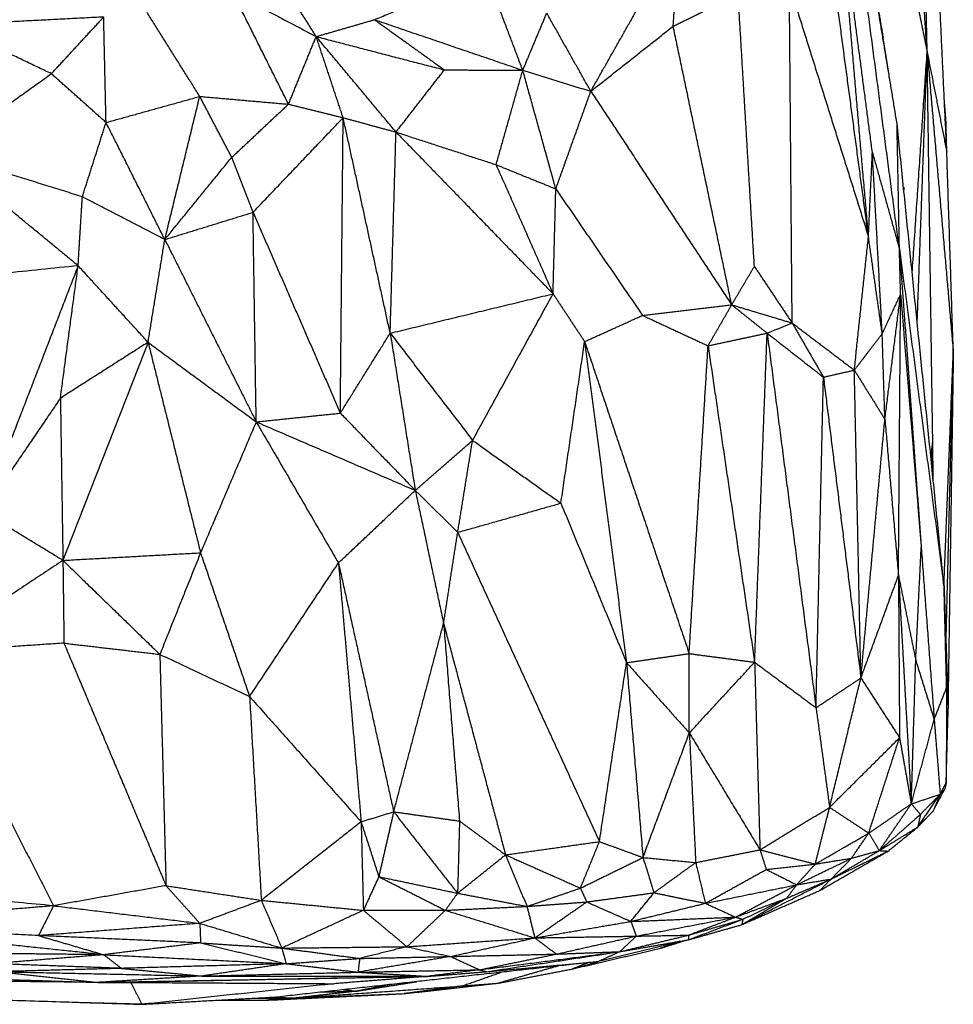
# Model space of a CAD drawing. Header units: millimetres. Extents: x 37.9 to 74.1, y 0 to 92.1.
# Tile 13 of 51: x 68.4 to 73.6, y 46.7 to 52.2. Entities that reach past the tile are written whole.
import ezdxf

# ---------------------------------------------------------------- set-up
doc = ezdxf.new("R2010")
doc.units = ezdxf.units.MM
doc.header["$MEASUREMENT"] = 0
doc.layers.add('Make2D$visible$lines', color=7, linetype='Continuous', true_color=0x000000)

msp = doc.modelspace()

# ---------------------------------------------------------------- linework, layer by layer
at = {"layer": 'Make2D$visible$lines'}
for points in [[(73.3072, 50.9096), (73.1739, 51.9181), (73.0406, 52.9265)], [(73.2855, 52.8722), (73.3734, 52.4378), (73.4614, 52.0034)], [(73.4614, 52.0034), (73.4519, 52.4575), (73.4424, 52.9115)], [(73.1351, 50.9781), (73.0557, 51.8998), (72.9763, 52.8216)], [(73.1568, 51.447), (73.0665, 52.1343), (72.9763, 52.8216)], [(73.2939, 51.6081), (73.1957, 52.2018), (73.0975, 52.7954)], [(73.4614, 52.0034), (73.4353, 52.3893), (73.4093, 52.7752)], [(71.5915, 51.7863), (71.8388, 52.2233), (72.0861, 52.6603)], [(72.0494, 52.1481), (72.0678, 52.4042), (72.0861, 52.6603)], [(73.1351, 50.9781), (73.0278, 51.7819), (72.9204, 52.5856)], [(73.134, 52.5766), (73.1751, 52.3305), (73.2162, 52.0843)], [(70.3893, 52.1842), (70.6987, 52.3142), (71.0081, 52.4442)], [(71.2135, 51.9031), (71.1108, 52.1736), (71.0081, 52.4442)], [(70.0649, 52.0905), (69.9655, 52.248), (69.8661, 52.4055)], [(72.7109, 50.4983), (72.7031, 51.4369), (72.6953, 52.3755)], [(72.6953, 52.3755), (72.9152, 51.6768), (73.1351, 50.9781)], [(73.5706, 51.4483), (73.5482, 51.9253), (73.5258, 52.4024)], [(69.6009, 52.3353), (69.8329, 52.2129), (70.0649, 52.0905)], [(69.911, 51.7146), (69.7559, 52.025), (69.6009, 52.3353)], [(72.0494, 52.1481), (72.23, 52.2365), (72.4106, 52.3248)], [(72.5009, 50.8129), (72.4557, 51.5689), (72.4106, 52.3248)], [(69.4177, 51.7578), (69.2712, 51.9911), (69.1248, 52.2244)], [(71.2135, 51.9031), (71.2801, 52.0621), (71.3466, 52.221)], [(71.5915, 51.7863), (71.4691, 52.0036), (71.3466, 52.221)], [(68.8837, 52.199), (68.4551, 52.177), (68.0266, 52.1551)], [(68.5928, 51.8838), (68.3097, 52.0194), (68.0266, 52.1551)], [(68.5928, 51.8838), (68.7382, 52.0414), (68.8837, 52.199)], [(68.8969, 51.6128), (68.8903, 51.9059), (68.8837, 52.199)], [(70.0649, 52.0905), (70.2271, 52.1374), (70.3893, 52.1842)], [(70.3893, 52.1842), (70.5834, 52.0448), (70.7775, 51.9053)], [(70.3893, 52.1842), (70.8014, 52.0437), (71.2135, 51.9031)], [(71.5915, 51.7863), (71.8205, 51.9672), (72.0494, 52.1481)], [(72.3748, 50.5996), (72.2121, 51.3739), (72.0494, 52.1481)], [(69.911, 51.7146), (69.988, 51.9026), (70.0649, 52.0905)], [(70.0649, 52.0905), (70.4212, 51.9979), (70.7775, 51.9053)], [(70.2149, 51.6395), (70.1399, 51.865), (70.0649, 52.0905)], [(70.5088, 51.5595), (70.2868, 51.825), (70.0649, 52.0905)], [(73.2463, 51.8998), (73.2312, 51.9921), (73.2162, 52.0843)], [(73.3782, 50.7774), (73.4198, 51.3904), (73.4614, 52.0034)], [(73.4061, 50.5022), (73.4338, 51.2528), (73.4614, 52.0034)], [(73.4614, 52.0034), (73.516, 51.7259), (73.5706, 51.4483)], [(73.4614, 52.0034), (73.5341, 51.1695), (73.6068, 50.3355)], [(73.4925, 49.8395), (73.4769, 50.9215), (73.4614, 52.0034)], [(67.9783, 51.4449), (68.2856, 51.6643), (68.5928, 51.8838)], [(68.8969, 51.6128), (68.7448, 51.7483), (68.5928, 51.8838)], [(70.5088, 51.5595), (70.6431, 51.7324), (70.7775, 51.9053)], [(70.7775, 51.9053), (70.9955, 51.9042), (71.2135, 51.9031)], [(71.0651, 51.3783), (71.1393, 51.6407), (71.2135, 51.9031)], [(71.3971, 51.2438), (71.3053, 51.5735), (71.2135, 51.9031)], [(71.2135, 51.9031), (71.4025, 51.8447), (71.5915, 51.7863)], [(71.3971, 51.2438), (71.4943, 51.515), (71.5915, 51.7863)], [(71.5915, 51.7863), (71.9831, 51.193), (72.3748, 50.5996)], [(68.8969, 51.6128), (69.1573, 51.6853), (69.4177, 51.7578)], [(69.2235, 50.9624), (69.3206, 51.3601), (69.4177, 51.7578)], [(69.4177, 51.7578), (69.6644, 51.7362), (69.911, 51.7146)], [(69.5954, 51.419), (69.5066, 51.5884), (69.4177, 51.7578)], [(73.566, 51.6225), (73.5615, 51.6803), (73.557, 51.7381)], [(69.5954, 51.419), (69.7532, 51.5668), (69.911, 51.7146)], [(69.911, 51.7146), (70.063, 51.6771), (70.2149, 51.6395)], [(68.7651, 51.2), (68.831, 51.4064), (68.8969, 51.6128)], [(69.2235, 50.9624), (69.0602, 51.2876), (68.8969, 51.6128)], [(69.7138, 51.1137), (69.9643, 51.3766), (70.2149, 51.6395)], [(70.1992, 49.9975), (70.207, 50.8185), (70.2149, 51.6395)], [(70.4764, 50.4418), (70.3457, 51.0407), (70.2149, 51.6395)], [(70.2149, 51.6395), (70.3618, 51.5995), (70.5088, 51.5595)], [(73.5547, 49.0377), (73.4243, 50.3229), (73.2939, 51.6081)], [(73.3072, 50.9096), (73.3006, 51.2588), (73.2939, 51.6081)], [(73.5706, 51.4483), (73.5683, 51.5354), (73.566, 51.6225)], [(70.4764, 50.4418), (70.4926, 51.0007), (70.5088, 51.5595)], [(70.5088, 51.5595), (70.7869, 51.4689), (71.0651, 51.3783)], [(70.5088, 51.5595), (70.9452, 51.11), (71.3817, 50.6606)], [(68.7651, 51.2), (68.3717, 51.3224), (67.9783, 51.4449)], [(68.7416, 50.8168), (68.36, 51.1308), (67.9783, 51.4449)], [(73.1351, 50.9781), (73.146, 51.2126), (73.1568, 51.447)], [(73.1568, 51.447), (73.232, 51.1783), (73.3072, 50.9096)], [(73.2117, 50.439), (73.1843, 50.943), (73.1568, 51.447)], [(73.6068, 50.3355), (73.5887, 50.8919), (73.5706, 51.4483)], [(69.2235, 50.9624), (69.4095, 51.1907), (69.5954, 51.419)], [(69.7138, 51.1137), (69.6546, 51.2663), (69.5954, 51.419)], [(71.0651, 51.3783), (71.2311, 51.311), (71.3971, 51.2438)], [(71.0651, 51.3783), (71.2234, 51.0194), (71.3817, 50.6606)], [(71.3817, 50.6606), (71.3894, 50.9522), (71.3971, 51.2438)], [(71.3971, 51.2438), (71.6381, 50.8923), (71.879, 50.5408)], [(73.3313, 51.2534), (73.3319, 51.2475), (73.3326, 51.2416)], [(73.333, 51.2373), (73.3328, 51.2394), (73.3326, 51.2415)], [(68.7416, 50.8168), (68.7534, 51.0084), (68.7651, 51.2)], [(69.2235, 50.9624), (68.9943, 51.0812), (68.7651, 51.2)], [(69.2235, 50.9624), (69.4686, 51.0381), (69.7138, 51.1137)], [(69.7138, 51.1137), (69.9565, 50.5556), (70.1992, 49.9975)], [(69.7315, 49.949), (69.7226, 50.5314), (69.7138, 51.1137)], [(69.1304, 50.3912), (69.1769, 50.6768), (69.2235, 50.9624)], [(69.2235, 50.9624), (69.4775, 50.4557), (69.7315, 49.949)], [(73.0566, 50.2364), (73.0958, 50.6073), (73.1351, 50.9781)], [(73.2117, 50.439), (73.1734, 50.7086), (73.1351, 50.9781)], [(73.3138, 50.6577), (73.3105, 50.7837), (73.3072, 50.9096)], [(73.3072, 50.9096), (73.3673, 50.0861), (73.4274, 49.2626)], [(73.3072, 50.9096), (73.4313, 49.9705), (73.5553, 49.0314)], [(68.7416, 50.8168), (67.0873, 50.6459), (65.433, 50.4749)], [(68.7416, 50.8168), (68.4774, 50.1329), (68.2132, 49.449)], [(68.643, 50.0804), (68.6923, 50.4486), (68.7416, 50.8168)], [(69.1304, 50.3912), (68.936, 50.604), (68.7416, 50.8168)], [(72.3748, 50.5996), (72.4378, 50.7063), (72.5009, 50.8129)], [(72.5009, 50.8129), (72.6059, 50.6556), (72.7109, 50.4983)], [(70.4764, 50.4418), (70.929, 50.5512), (71.3817, 50.6606)], [(70.9344, 49.8461), (71.158, 50.2534), (71.3817, 50.6606)], [(71.3817, 50.6606), (71.4695, 50.5278), (71.5574, 50.395)], [(73.2117, 50.439), (73.2628, 50.5484), (73.3138, 50.6577)], [(73.2264, 49.9632), (73.2701, 50.3105), (73.3138, 50.6577)], [(73.3018, 49.0951), (73.3078, 49.8764), (73.3138, 50.6577)], [(73.3138, 50.6577), (73.3711, 49.9539), (73.4283, 49.2501)], [(71.879, 50.5408), (72.1269, 50.5702), (72.3748, 50.5996)], [(72.2435, 50.3716), (72.3092, 50.4856), (72.3748, 50.5996)], [(72.3748, 50.5996), (72.5428, 50.549), (72.7109, 50.4983)], [(72.3748, 50.5996), (72.4732, 50.521), (72.5717, 50.4423)], [(71.5574, 50.395), (71.7182, 50.4679), (71.879, 50.5408)], [(71.879, 50.5408), (72.0613, 50.4562), (72.2435, 50.3716)], [(72.5717, 50.4423), (72.6413, 50.4703), (72.7109, 50.4983)], [(72.7109, 50.4983), (72.7978, 50.3479), (72.8847, 50.1975)], [(72.7109, 50.4983), (72.8837, 50.3674), (73.0566, 50.2364)], [(70.1992, 49.9975), (70.3378, 50.2197), (70.4764, 50.4418)], [(70.4764, 50.4418), (70.5461, 50.005), (70.6157, 49.5682)], [(70.4764, 50.4418), (70.7054, 50.144), (70.9344, 49.8461)], [(72.2435, 50.3716), (72.4076, 50.407), (72.5717, 50.4423)], [(72.5023, 48.613), (72.537, 49.5276), (72.5717, 50.4423)], [(72.5717, 50.4423), (72.7282, 50.3199), (72.8847, 50.1975)], [(72.5717, 50.4423), (72.7076, 49.4012), (72.8436, 48.36)], [(73.0566, 50.2364), (73.1342, 50.3377), (73.2117, 50.439)], [(73.2264, 49.9632), (73.2191, 50.2011), (73.2117, 50.439)], [(69.1304, 50.3912), (68.8867, 50.2358), (68.643, 50.0804)], [(69.1304, 50.3912), (68.8937, 49.7852), (68.657, 49.1791)], [(69.1304, 50.3912), (69.2762, 49.8062), (69.4221, 49.2213)], [(69.1304, 50.3912), (69.4309, 50.1701), (69.7315, 49.949)], [(71.4253, 49.497), (71.4914, 49.946), (71.5574, 50.395)], [(71.5574, 50.395), (71.6737, 49.5027), (71.7901, 48.6105)], [(71.5574, 50.395), (71.8477, 49.528), (72.1381, 48.661)], [(72.1381, 48.661), (72.1908, 49.5163), (72.2435, 50.3716)], [(72.2435, 50.3716), (72.3729, 49.4923), (72.5023, 48.613)], [(73.5545, 49.0376), (73.5806, 49.6866), (73.6068, 50.3355)], [(73.5662, 48.714), (73.5865, 49.5248), (73.6068, 50.3355)], [(73.6068, 50.3355), (73.5919, 49.3557), (73.5771, 48.376)], [(72.8436, 48.36), (72.8641, 49.2787), (72.8847, 50.1975)], [(72.8847, 50.1975), (72.9706, 50.217), (73.0566, 50.2364)], [(72.8847, 50.1975), (72.9888, 49.3614), (73.093, 48.5254)], [(73.093, 48.5254), (73.0748, 49.3809), (73.0566, 50.2364)], [(73.0566, 50.2364), (73.1415, 50.0998), (73.2264, 49.9632)], [(68.643, 50.0804), (68.4281, 49.7647), (68.2132, 49.449)], [(68.643, 50.0804), (68.65, 49.6298), (68.657, 49.1791)], [(69.7315, 49.949), (69.9653, 49.9732), (70.1992, 49.9975)], [(70.1992, 49.9975), (70.4075, 49.7828), (70.6157, 49.5682)], [(69.7315, 49.949), (69.5768, 49.5851), (69.4221, 49.2213)], [(69.7315, 49.949), (69.9601, 49.557), (70.1888, 49.1651)], [(69.7315, 49.949), (70.1736, 49.7586), (70.6157, 49.5682)], [(73.093, 48.5254), (73.1597, 49.2443), (73.2264, 49.9632)], [(73.2264, 49.9632), (73.2641, 49.5291), (73.3018, 49.0951)], [(70.6157, 49.5682), (70.7751, 49.7071), (70.9344, 49.8461)], [(70.8517, 49.3348), (70.8931, 49.5905), (70.9344, 49.8461)], [(70.9344, 49.8461), (71.1799, 49.6716), (71.4253, 49.497)], [(73.4824, 49.7503), (73.4874, 49.7949), (73.4925, 49.8395)], [(73.4875, 49.6996), (73.49, 49.7696), (73.4925, 49.8395)], [(73.495, 49.6258), (73.4938, 49.7327), (73.4925, 49.8395)], [(70.1888, 49.1651), (70.4023, 49.3666), (70.6157, 49.5682)], [(70.6157, 49.5682), (70.7337, 49.4515), (70.8517, 49.3348)], [(70.6157, 49.5682), (70.6945, 49.1984), (70.7733, 48.8287)], [(70.8517, 49.3348), (71.1385, 49.4159), (71.4253, 49.497)], [(71.4253, 49.497), (71.6077, 49.0537), (71.7901, 48.6105)], [(68.657, 49.1791), (68.4351, 49.314), (68.2132, 49.449)], [(70.7733, 48.8287), (70.8125, 49.0817), (70.8517, 49.3348)], [(70.8517, 49.3348), (71.2457, 48.4754), (71.6396, 47.616)], [(68.657, 49.1791), (69.0396, 49.2002), (69.4221, 49.2213)], [(69.4221, 49.2213), (69.3089, 48.939), (69.1957, 48.6567)], [(69.4221, 49.2213), (69.5583, 48.8219), (69.6946, 48.4225)], [(73.3979, 48.624), (73.4131, 48.937), (73.4283, 49.2501)], [(73.4283, 49.2501), (73.4643, 48.7728), (73.5003, 48.2954)], [(68.657, 49.1791), (68.272, 48.9229), (67.887, 48.6667)], [(68.657, 49.1791), (68.9264, 48.9179), (69.1957, 48.6567)], [(68.657, 49.1791), (68.6599, 48.9491), (68.6627, 48.7191)], [(69.6946, 48.4225), (69.9417, 48.7938), (70.1888, 49.1651)], [(70.1888, 49.1651), (70.3423, 48.4735), (70.4957, 47.7818)], [(70.1888, 49.1651), (70.2517, 48.4455), (70.3147, 47.726)], [(73.093, 48.5254), (73.1974, 48.8102), (73.3018, 49.0951)], [(73.3018, 49.0951), (73.3375, 48.461), (73.3732, 47.8269)], [(73.3018, 49.0951), (73.3499, 48.8595), (73.3979, 48.624)], [(73.3018, 49.0951), (73.3048, 48.6442), (73.3079, 48.1934)], [(73.5696, 48.4714), (73.5625, 48.7514), (73.5553, 49.0314)], [(73.5553, 49.0314), (73.5666, 48.7037), (73.5778, 48.376)], [(70.4957, 47.7818), (70.6345, 48.3053), (70.7733, 48.8287)], [(70.7733, 48.8287), (70.8175, 48.2795), (70.8617, 47.7304)], [(70.7733, 48.8287), (70.9454, 48.1855), (71.1175, 47.5424)], [(68.6627, 48.7191), (68.2749, 48.6929), (67.887, 48.6667)], [(68.6627, 48.7191), (68.9292, 48.6879), (69.1957, 48.6567)], [(68.6627, 48.7191), (68.9464, 48.0451), (69.2301, 47.3711)], [(67.887, 48.6667), (68.246, 47.9631), (68.6049, 47.2595)], [(69.1957, 48.6567), (69.4451, 48.5396), (69.6946, 48.4225)], [(69.1957, 48.6567), (69.2129, 48.0139), (69.2301, 47.3711)], [(71.7901, 48.6105), (71.9641, 48.6357), (72.1381, 48.661)], [(72.1392, 48.2198), (72.1386, 48.4404), (72.1381, 48.661)], [(72.1381, 48.661), (72.3202, 48.637), (72.5023, 48.613)], [(71.6396, 47.616), (71.7148, 48.1132), (71.7901, 48.6105)], [(71.7901, 48.6105), (71.9646, 48.4151), (72.1392, 48.2198)], [(71.7901, 48.6105), (71.8358, 48.069), (71.8815, 47.5275)], [(72.1392, 48.2198), (72.3207, 48.4164), (72.5023, 48.613)], [(72.5023, 48.613), (72.5172, 48.0915), (72.5321, 47.5701)], [(72.5023, 48.613), (72.673, 48.4865), (72.8436, 48.36)], [(73.3733, 47.827), (73.3856, 48.2255), (73.3979, 48.624)], [(73.3979, 48.624), (73.4491, 48.4597), (73.5003, 48.2954)], [(72.8436, 48.36), (72.9683, 48.4427), (73.093, 48.5254)], [(72.9189, 47.8063), (73.0059, 48.1658), (73.093, 48.5254)], [(73.093, 48.5254), (73.2004, 48.3594), (73.3079, 48.1934)], [(73.5003, 48.2954), (73.535, 48.3834), (73.5696, 48.4714)], [(73.5696, 48.4714), (73.5684, 48.2078), (73.5671, 47.9441)], [(73.5696, 48.4714), (73.574, 48.4148), (73.5785, 48.3581)], [(69.6946, 48.4225), (69.7274, 47.856), (69.7601, 47.2896)], [(69.6946, 48.4225), (70.0046, 48.0742), (70.3147, 47.726)], [(72.8436, 48.36), (72.8812, 48.0831), (72.9189, 47.8063)], [(73.5671, 47.9441), (73.5728, 48.1511), (73.5785, 48.3581)], [(73.3737, 47.827), (73.437, 48.0612), (73.5003, 48.2954)], [(73.5003, 48.2954), (73.517, 48.0874), (73.5337, 47.8794)], [(71.8815, 47.5275), (72.0103, 47.8736), (72.1392, 48.2198)], [(72.1392, 48.2198), (72.3356, 47.8949), (72.5321, 47.5701)], [(72.1392, 48.2198), (72.1569, 47.8597), (72.1747, 47.4997)], [(72.9189, 47.8063), (73.1134, 47.9998), (73.3079, 48.1934)], [(73.1366, 47.6635), (73.2222, 47.9284), (73.3079, 48.1934)], [(73.3079, 48.1934), (73.3406, 48.0094), (73.3732, 47.8254)], [(73.5337, 47.8794), (73.5504, 47.9117), (73.5671, 47.9441)], [(73.5671, 47.9441), (73.5634, 47.9261), (73.5597, 47.9081)], [(73.494, 47.7852), (73.5268, 47.8466), (73.5597, 47.9081)], [(73.5337, 47.8794), (73.5467, 47.8937), (73.5597, 47.9081)], [(73.3732, 47.8254), (73.4535, 47.8524), (73.5337, 47.8794)], [(73.4094, 47.697), (73.4702, 47.7862), (73.5309, 47.8753)], [(73.4242, 47.7673), (73.479, 47.8233), (73.5337, 47.8794)], [(73.5337, 47.8794), (73.5138, 47.8323), (73.494, 47.7852)], [(70.3147, 47.726), (70.4052, 47.7539), (70.4957, 47.7818)], [(70.4957, 47.7818), (70.4543, 47.6015), (70.4129, 47.4212)], [(70.4957, 47.7818), (70.6733, 47.5555), (70.8509, 47.3292)], [(70.4957, 47.7818), (70.6787, 47.7561), (70.8617, 47.7304)], [(72.5321, 47.5701), (72.7255, 47.6882), (72.9189, 47.8063)], [(72.8393, 47.4911), (72.8791, 47.6487), (72.9189, 47.8063)], [(72.9189, 47.8063), (73.0275, 47.7348), (73.1362, 47.6634)], [(73.1366, 47.6632), (73.2549, 47.7443), (73.3732, 47.8254)], [(73.1954, 47.5659), (73.2843, 47.6957), (73.3732, 47.8254)], [(73.3732, 47.8254), (73.3987, 47.7964), (73.4242, 47.7673)], [(73.4094, 47.697), (73.4517, 47.7411), (73.494, 47.7852)], [(70.3147, 47.726), (70.0374, 47.5078), (69.7601, 47.2896)], [(70.3147, 47.726), (70.3638, 47.5736), (70.4129, 47.4212)], [(70.3147, 47.726), (70.321, 47.48), (70.3273, 47.2341)], [(70.8617, 47.7304), (70.8563, 47.5298), (70.8509, 47.3292)], [(70.8617, 47.7304), (70.9896, 47.6364), (71.1175, 47.5424)], [(73.1954, 47.5659), (73.3098, 47.6666), (73.4242, 47.7673)], [(73.4242, 47.7673), (73.4168, 47.7321), (73.4094, 47.697)], [(73.1954, 47.5659), (73.3024, 47.6314), (73.4094, 47.697)], [(73.2443, 47.5633), (73.3269, 47.6302), (73.4094, 47.697)], [(71.1175, 47.5424), (71.3786, 47.5792), (71.6396, 47.616)], [(71.5339, 47.3575), (71.5867, 47.4867), (71.6396, 47.616)], [(71.6396, 47.616), (71.7605, 47.5718), (71.8815, 47.5275)], [(72.8393, 47.4911), (72.9879, 47.5771), (73.1365, 47.6632)], [(73.0411, 47.5238), (73.0888, 47.5935), (73.1365, 47.6632)], [(73.1365, 47.6632), (73.166, 47.6145), (73.1954, 47.5659)], [(72.1747, 47.4997), (72.3534, 47.5349), (72.5321, 47.5701)], [(72.5321, 47.5701), (72.5496, 47.5156), (72.5671, 47.4612)], [(72.5321, 47.5701), (72.6857, 47.5306), (72.8393, 47.4911)], [(72.8636, 47.3438), (73.0539, 47.4536), (73.2443, 47.5633)], [(72.9275, 47.4079), (73.0615, 47.4869), (73.1954, 47.5659)], [(72.9275, 47.4079), (73.0859, 47.4856), (73.2443, 47.5633)], [(73.0411, 47.5238), (73.1183, 47.5448), (73.1954, 47.5659)], [(73.1954, 47.5659), (73.2199, 47.5646), (73.2443, 47.5633)], [(68.6049, 47.2595), (67.0435, 47.4017), (65.4822, 47.5439)], [(70.8509, 47.3292), (70.9842, 47.4358), (71.1175, 47.5424)], [(71.1175, 47.5424), (71.3257, 47.4499), (71.5339, 47.3575)], [(71.1175, 47.5424), (71.1773, 47.3991), (71.237, 47.2559)], [(71.5339, 47.3575), (71.7077, 47.4425), (71.8815, 47.5275)], [(71.8815, 47.5275), (72.0281, 47.5136), (72.1747, 47.4997)], [(71.8815, 47.5275), (71.9119, 47.4296), (71.9423, 47.3317)], [(72.736, 47.376), (72.8886, 47.4499), (73.0411, 47.5238)], [(72.8393, 47.4911), (72.9402, 47.5075), (73.0411, 47.5238)], [(72.9275, 47.4079), (72.9843, 47.4658), (73.0411, 47.5238)], [(71.9423, 47.3317), (72.0585, 47.4157), (72.1747, 47.4997)], [(72.1747, 47.4997), (72.2015, 47.3864), (72.2283, 47.2731)], [(72.2283, 47.2731), (72.3977, 47.3672), (72.5671, 47.4612)], [(72.5671, 47.4612), (72.7032, 47.4762), (72.8393, 47.4911)], [(72.5671, 47.4612), (72.6516, 47.4186), (72.736, 47.376)], [(72.736, 47.376), (72.7877, 47.4336), (72.8393, 47.4911)], [(70.4129, 47.4212), (70.3701, 47.3277), (70.3273, 47.2341)], [(70.4129, 47.4212), (70.598, 47.3277), (70.783, 47.2343)], [(70.4129, 47.4212), (70.6319, 47.3752), (70.8509, 47.3292)], [(72.4314, 47.1544), (72.6795, 47.2811), (72.9275, 47.4079)], [(72.6799, 47.3006), (72.8037, 47.3542), (72.9275, 47.4079)], [(72.736, 47.376), (72.8318, 47.3919), (72.9275, 47.4079)], [(72.9275, 47.4079), (72.8955, 47.3759), (72.8636, 47.3438)], [(69.2301, 47.3711), (68.9175, 47.3153), (68.6049, 47.2595)], [(69.2301, 47.3711), (69.4951, 47.3303), (69.7601, 47.2896)], [(69.2301, 47.3711), (69.3241, 47.2664), (69.4181, 47.1616)], [(71.237, 47.2559), (71.3855, 47.3067), (71.5339, 47.3575)], [(71.5339, 47.3575), (71.5514, 47.319), (71.5689, 47.2806)], [(72.2283, 47.2731), (72.4822, 47.3246), (72.736, 47.376)], [(72.3958, 47.1964), (72.5659, 47.2862), (72.736, 47.376)], [(72.4314, 47.1544), (72.6475, 47.2491), (72.8636, 47.3438)], [(72.736, 47.376), (72.7079, 47.3383), (72.6799, 47.3006)], [(69.7601, 47.2896), (69.5891, 47.2256), (69.4181, 47.1616)], [(69.7601, 47.2896), (69.817, 47.1568), (69.8739, 47.0241)], [(69.7601, 47.2896), (70.0437, 47.2618), (70.3273, 47.2341)], [(70.8509, 47.3292), (70.8169, 47.2817), (70.783, 47.2343)], [(70.8509, 47.3292), (71.0439, 47.2925), (71.237, 47.2559)], [(71.5689, 47.2806), (71.7556, 47.3062), (71.9423, 47.3317)], [(71.8141, 47.1723), (71.8782, 47.252), (71.9423, 47.3317)], [(71.9423, 47.3317), (72.0853, 47.3024), (72.2283, 47.2731)], [(72.3958, 47.1964), (72.5378, 47.2485), (72.6799, 47.3006)], [(72.4314, 47.1544), (72.5502, 47.2243), (72.6689, 47.2941)], [(72.4368, 47.1843), (72.5583, 47.2424), (72.6799, 47.3006)], [(68.6049, 47.2595), (67.9649, 47.2051), (67.3249, 47.1506)], [(68.6049, 47.2595), (68.563, 47.1766), (68.5211, 47.0937)], [(68.6049, 47.2595), (69.0115, 47.2106), (69.4181, 47.1616)], [(70.3273, 47.2341), (70.1006, 47.1291), (69.8739, 47.0241)], [(70.3273, 47.2341), (70.5551, 47.2342), (70.783, 47.2343)], [(70.3273, 47.2341), (70.4486, 47.133), (70.5699, 47.0318)], [(70.783, 47.2343), (70.6764, 47.133), (70.5699, 47.0318)], [(70.783, 47.2343), (71.008, 47.245), (71.233, 47.2557)], [(70.783, 47.2343), (71.0315, 47.1576), (71.28, 47.0809)], [(71.237, 47.2559), (71.403, 47.2682), (71.5689, 47.2806)], [(71.237, 47.2559), (71.2585, 47.1684), (71.28, 47.0809)], [(71.28, 47.0809), (71.4245, 47.1807), (71.5689, 47.2806)], [(71.5689, 47.2806), (71.6915, 47.2265), (71.8141, 47.1723)], [(71.8141, 47.1723), (72.0212, 47.2227), (72.2283, 47.2731)], [(72.2283, 47.2731), (72.3121, 47.2348), (72.3958, 47.1964)], [(71.8141, 47.1723), (72.105, 47.1844), (72.3958, 47.1964)], [(71.8444, 47.0908), (72.1201, 47.1436), (72.3958, 47.1964)], [(72.1339, 47.0959), (72.2648, 47.1461), (72.3958, 47.1964)], [(72.1339, 47.0959), (72.2853, 47.1401), (72.4368, 47.1843)], [(72.1347, 47.0705), (72.2858, 47.1274), (72.4368, 47.1843)], [(72.3958, 47.1964), (72.4163, 47.1903), (72.4368, 47.1843)], [(72.4368, 47.1843), (72.4341, 47.1693), (72.4314, 47.1544)], [(68.5211, 47.0937), (67.923, 47.1222), (67.3249, 47.1506)], [(68.8834, 46.9873), (68.1041, 47.069), (67.3249, 47.1506)], [(69.4181, 47.1616), (68.9696, 47.1276), (68.5211, 47.0937)], [(69.4181, 47.1616), (69.646, 47.0929), (69.8739, 47.0241)], [(69.4181, 47.1616), (69.4202, 47.1073), (69.4223, 47.0529)], [(71.28, 47.0809), (71.5471, 47.1266), (71.8141, 47.1723)], [(71.8141, 47.1723), (71.8292, 47.1316), (71.8444, 47.0908)], [(72.1347, 47.0705), (72.283, 47.1124), (72.4314, 47.1544)], [(68.5211, 47.0937), (68.7023, 47.0405), (68.8834, 46.9873)], [(69.4223, 47.0529), (68.9717, 47.0733), (68.5211, 47.0937)], [(70.5699, 47.0318), (70.925, 47.0564), (71.28, 47.0809)], [(70.8114, 46.9775), (71.0438, 47.0288), (71.2762, 47.08)], [(71.28, 47.0809), (71.5622, 47.0859), (71.8444, 47.0908)], [(71.28, 47.0809), (71.3402, 47.0359), (71.4004, 46.9909)], [(71.4004, 46.9909), (71.6224, 47.0409), (71.8444, 47.0908)], [(72.1231, 47.0677), (71.8789, 47.0086), (71.6347, 46.9495)], [(71.7528, 47.0041), (71.9433, 47.05), (72.1339, 47.0959)], [(71.8444, 47.0908), (71.7986, 47.0474), (71.7528, 47.0041)], [(71.7528, 47.0041), (71.9437, 47.0373), (72.1347, 47.0705)], [(71.8444, 47.0908), (71.9891, 47.0934), (72.1339, 47.0959)], [(71.9787, 47.0231), (72.0508, 47.0458), (72.1229, 47.0685)], [(72.1339, 47.0959), (72.1343, 47.0832), (72.1347, 47.0705)], [(69.4223, 47.0529), (69.1528, 47.0201), (68.8834, 46.9873)], [(69.4223, 47.0529), (69.6481, 47.0385), (69.8739, 47.0241)], [(69.4223, 47.0529), (69.6603, 46.9952), (69.8983, 46.9375)], [(69.8739, 47.0241), (70.2219, 47.028), (70.5699, 47.0318)], [(69.8739, 47.0241), (69.8861, 46.9808), (69.8983, 46.9375)], [(69.8739, 47.0241), (70.0902, 46.9954), (70.3065, 46.9667)], [(70.5699, 47.0318), (70.4382, 46.9992), (70.3065, 46.9667)], [(70.5699, 47.0318), (70.6906, 47.0047), (70.8114, 46.9775)], [(71.4903, 46.9085), (71.7345, 46.9658), (71.9787, 47.0231)], [(72.0752, 47.0561), (72.027, 47.0396), (71.9787, 47.0231)], [(68.8834, 46.9873), (68.2178, 46.9944), (67.5522, 47.0014)], [(68.8834, 46.9873), (68.5773, 46.9626), (68.2712, 46.9378)], [(68.8834, 46.9873), (68.9333, 46.9494), (68.9832, 46.9114)], [(68.8834, 46.9873), (69.3908, 46.9624), (69.8983, 46.9375)], [(69.8983, 46.9375), (70.1024, 46.9521), (70.3065, 46.9667)], [(70.8088, 46.9771), (70.5532, 46.9336), (70.2976, 46.8902)], [(70.3065, 46.9667), (70.302, 46.9284), (70.2976, 46.8902)], [(70.3065, 46.9667), (70.5576, 46.9721), (70.8087, 46.9774)], [(70.8114, 46.9775), (71.1059, 46.9842), (71.4004, 46.9909)], [(70.8114, 46.9775), (70.8924, 46.9405), (70.9735, 46.9036)], [(70.9735, 46.9036), (71.3631, 46.9538), (71.7528, 47.0041)], [(70.9735, 46.9036), (71.1869, 46.9473), (71.4004, 46.9909)], [(71.0122, 46.893), (71.3653, 46.946), (71.7184, 46.9989)], [(71.4004, 46.9909), (71.5766, 46.9975), (71.7528, 47.0041)], [(71.7528, 47.0041), (71.6937, 46.9768), (71.6347, 46.9495)], [(68.9832, 46.9114), (68.6272, 46.9246), (68.2712, 46.9378)], [(68.9832, 46.9114), (68.6427, 46.9022), (68.3021, 46.8931)], [(69.8983, 46.9375), (69.4408, 46.9244), (68.9832, 46.9114)], [(68.9832, 46.9114), (69.2069, 46.8901), (69.4306, 46.8689)], [(69.8983, 46.9375), (69.6645, 46.9032), (69.4306, 46.8689)], [(71.6347, 46.9495), (70.7495, 46.8517), (69.8643, 46.7538)], [(69.8983, 46.9375), (70.0979, 46.9138), (70.2976, 46.8902)], [(70.2976, 46.8902), (70.6355, 46.8969), (70.9735, 46.9036)], [(70.9735, 46.9036), (70.8283, 46.8853), (70.6831, 46.8671)], [(70.9735, 46.9036), (70.9927, 46.8983), (71.012, 46.8931)], [(71.0122, 46.893), (71.3235, 46.9213), (71.6347, 46.9495)], [(71.4126, 46.9253), (71.2453, 46.8773), (71.0781, 46.8292)], [(71.0781, 46.8292), (71.2842, 46.8688), (71.4903, 46.9085)], [(71.4903, 46.9085), (71.5625, 46.9289), (71.6348, 46.9493)], [(71.5781, 46.9433), (71.5342, 46.9259), (71.4903, 46.9085)], [(68.8508, 46.8334), (66.8526, 46.855), (64.8544, 46.8766)], [(67.8188, 46.8664), (68.3348, 46.8499), (68.8508, 46.8334)], [(68.3021, 46.8931), (68.5765, 46.8632), (68.8508, 46.8334)], [(68.3021, 46.8931), (68.8664, 46.881), (69.4306, 46.8689)], [(69.4306, 46.8689), (69.1407, 46.8511), (68.8508, 46.8334)], [(68.8508, 46.8334), (69.7669, 46.8502), (70.6831, 46.8671)], [(70.2242, 46.8577), (69.6289, 46.8456), (69.0336, 46.8334)], [(69.4306, 46.8689), (69.8641, 46.8795), (70.2976, 46.8902)], [(69.4306, 46.8689), (70.0568, 46.868), (70.683, 46.8671)], [(70.6831, 46.8671), (70.4243, 46.8466), (70.1655, 46.8262)], [(70.3272, 46.8598), (70.3094, 46.8595), (70.2917, 46.8591)], [(70.2976, 46.8902), (70.4903, 46.8786), (70.683, 46.8671)], [(70.6547, 46.8665), (70.6504, 46.8664), (70.6461, 46.8663)], [(70.6831, 46.8671), (70.8476, 46.88), (71.0122, 46.893)], [(71.0979, 46.8902), (70.9893, 46.852), (70.8806, 46.8139)], [(66.0361, 46.8089), (67.5664, 46.7603), (69.0966, 46.7117)], [(68.8508, 46.8334), (68.9422, 46.8334), (69.0336, 46.8334)], [(69.0336, 46.8334), (69.0651, 46.7726), (69.0966, 46.7117)], [(69.0336, 46.8334), (69.5996, 46.8298), (70.1655, 46.8262)], [(70.1655, 46.8262), (69.6311, 46.769), (69.0966, 46.7117)], [(69.9534, 46.7469), (70.417, 46.7804), (70.8806, 46.8139)], [(70.2173, 46.7928), (70.2527, 46.7887), (70.288, 46.7846)], [(70.288, 46.7846), (70.4567, 46.8113), (70.6253, 46.8379)], [(70.4784, 46.8218), (70.3832, 46.8032), (70.288, 46.7846)], [(70.5543, 46.771), (70.8162, 46.8001), (71.0781, 46.8292)], [(70.8806, 46.8139), (70.7174, 46.7924), (70.5543, 46.771)], [(70.8806, 46.8139), (70.9794, 46.8215), (71.0781, 46.8292)], [(69.0966, 46.7117), (69.4805, 46.7328), (69.8643, 46.7538)], [(69.7095, 46.7453), (69.8315, 46.7461), (69.9534, 46.7469)], [(69.7899, 46.7346), (70.1721, 46.7528), (70.5543, 46.771)], [(69.9534, 46.7469), (69.8716, 46.7407), (69.7899, 46.7346)], [(69.8154, 46.7511), (69.8844, 46.749), (69.9534, 46.7469)], [(70.288, 46.7846), (70.1207, 46.7657), (69.9534, 46.7469)], [(69.9534, 46.7469), (70.2538, 46.759), (70.5543, 46.771)], [(70.102, 46.7801), (70.195, 46.7823), (70.288, 46.7846)], [(69.0966, 46.7117), (68.9024, 46.7167), (68.7081, 46.7218)], [(69.5137, 46.7346), (69.6518, 46.7346), (69.7899, 46.7346)]]:
    msp.add_open_spline(points, degree=2, dxfattribs=at)

doc.saveas('drawing.dxf')
